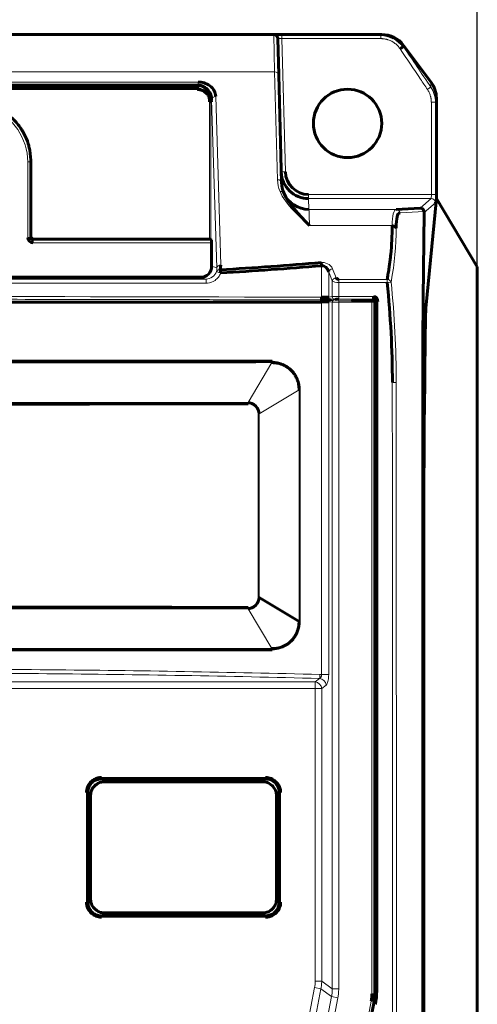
# Model space of a CAD drawing. Header units: millimetres. Extents: x 0 to 420, y 0 to 297.
# Tile 13 of 17: x 98 to 132, y 164 to 236. Entities that reach past the tile are written whole.
import ezdxf

# ---------------------------------------------------------------- set-up
doc = ezdxf.new("R2010")
doc.units = ezdxf.units.MM
doc.linetypes.add('K5LT_BASIC', pattern=[0])
doc.linetypes.add('K5LT_THIN', pattern=[0])
doc.layers.add('Системный слой', color=7, linetype='Continuous')
doc.styles.add('KDIMTEXTSTYLE', font='GOST_AU.SHX', dxfattribs={"width": 0.96, "oblique": 15, "height": 5})
doc.dimstyles.new('KDIMSTYLE (1.00)', dxfattribs={"dimtxt": 5, "dimasz": 1, "dimexe": 2, "dimexo": 0, "dimgap": 1, "dimtad": 1, "dimtxsty": 'KDIMTEXTSTYLE', "dimsah": 1, "dimcen": 0, "dimdle": 1, "dimadec": 0, "dimazin": 0, "dimtfac": 0.667, "dimtmove": 0, "dimatfit": 3, "dimfxl": 1, "dimtvp": 1, "dimtolj": 1, "dimtzin": 0, "dimarcsym": 0})

# ---------------------------------------------------------------- blocks, each defined once
blk = doc.blocks.new('KDIMARROW_01')
at = {"layer": 'Системный слой'}
blk.add_hatch(color=0, dxfattribs=at).paths.add_polyline_path([(-5, -0.658), (0, 0), (-5, 0.658), (-4.5, 0)])
at = {"layer": 'Системный слой', "color": 0, "linetype": 'K5LT_THIN', "lineweight": 18}
for p, q in [((-4.5, 0), (-5, 0.658)), ((-5, 0.658), (0, 0)), ((0, 0), (-5, -0.658)), ((-5, -0.658), (-4.5, 0)), ((0, 0), (-1, 0))]:
    blk.add_line(p, q, dxfattribs=at)

msp = doc.modelspace()

# ---------------------------------------------------------------- linework, layer by layer
at = {"layer": 'Системный слой', "color": 150, "linetype": 'K5LT_BASIC', "lineweight": 60, "true_color": 0x0080ff}
for p, q in [((111.856, 235.222), (88.315, 235.222)), ((111.856, 235.222), (111.865, 235.222)), ((111.858, 235.222), (111.856, 235.222)), ((111.857, 235.222), (111.865, 235.222)), ((111.859, 235.222), (111.863, 235.222)), ((111.866, 235.222), (111.86, 235.222)), ((111.86, 235.222), (111.86, 235.222)), ((111.86, 235.222), (111.865, 235.222)), ((111.866, 235.222), (111.863, 235.222)), ((111.866, 235.222), (111.863, 235.222)), ((111.866, 235.222), (111.865, 235.222)), ((111.866, 235.222), (112.303, 235.222)), ((111.866, 235.222), (111.867, 235.222)), ((111.866, 235.222), (112.303, 235.222)), ((111.866, 235.222), (111.867, 235.222)), ((111.866, 235.222), (111.868, 235.222)), ((111.866, 235.222), (111.868, 235.222)), ((111.866, 235.222), (111.869, 235.222)), ((111.866, 235.222), (111.868, 235.222)), ((111.866, 235.222), (111.868, 235.222)), ((111.866, 235.222), (111.867, 235.222)), ((111.866, 235.222), (111.868, 235.222)), ((111.866, 235.222), (111.868, 235.222)), ((111.866, 235.222), (111.869, 235.222)), ((111.866, 235.222), (112.303, 235.222)), ((111.866, 235.222), (111.868, 235.222)), ((111.866, 235.222), (111.868, 235.222)), ((111.866, 235.222), (111.869, 235.222)), ((111.866, 235.222), (112.304, 235.222)), ((111.866, 235.222), (111.868, 235.222)), ((111.866, 235.222), (111.868, 235.222)), ((111.866, 235.222), (111.869, 235.222)), ((111.866, 235.222), (111.867, 235.222)), ((111.866, 235.222), (111.868, 235.222)), ((111.866, 235.222), (111.868, 235.222)), ((111.866, 235.222), (111.869, 235.222)), ((111.866, 235.222), (112.303, 235.222)), ((111.866, 235.222), (111.867, 235.222)), ((111.866, 235.222), (111.868, 235.222)), ((111.866, 235.222), (111.868, 235.222)), ((111.866, 235.222), (111.869, 235.222)), ((111.866, 235.222), (112.304, 235.222)), ((112.316, 235.222), (111.869, 235.222)), ((116.684, 235.222), (112.316, 235.222)), ((116.684, 235.222), (116.715, 235.222)), ((117.054, 232.271), (116.984, 234.93)), ((117.284, 235.222), (124.529, 235.222)), ((124.529, 235.222), (124.591, 235.222)), ((124.591, 235.222), (124.59, 235.222)), ((126.191, 234.422), (128.191, 231.755)), ((117.26, 224.375), (117.054, 232.271)), ((60.07, 231.293), (111.137, 231.293)), ((111.137, 231.293), (111.143, 231.508)), ((111.76, 230.903), (111.834, 230.971)), ((128.593, 223.222), (128.591, 230.555)), ((112.082, 230.38), (111.982, 230.371)), ((111.985, 230.293), (111.982, 230.371)), ((112.085, 230.293), (111.985, 230.293)), ((98.239, 228.245), (98.296, 228.159)), ((98.765, 227.027), (98.783, 226.941)), ((98.821, 226.753), (98.9, 226.033)), ((98.904, 225.845), (98.903, 225.91)), ((98.904, 225.845), (98.908, 225.759)), ((98.911, 225.571), (98.911, 224.815)), ((98.902, 224.353), (98.902, 223.633)), ((98.908, 224.627), (98.904, 224.541)), ((98.904, 223.445), (98.908, 223.359)), ((98.911, 223.171), (98.911, 222.415)), ((127.829, 215.191), (128.593, 223.222)), ((128.593, 223.222), (131.591, 218.222)), ((98.902, 221.953), (98.902, 221.233)), ((98.908, 222.227), (98.904, 222.141)), ((125.64, 222.419), (127.404, 222.51)), ((127.631, 215.932), (127.704, 222.21)), ((125.356, 221.222), (125.359, 221.249)), ((98.904, 221.045), (98.908, 220.959)), ((98.911, 220.771), (98.911, 220.458)), ((111.985, 220.258), (99.111, 220.258)), ((112.085, 220.254), (112.138, 220.184)), ((112.143, 219.984), (112.143, 218.277)), ((112.826, 218.379), (112.776, 218.008)), ((131.591, 218.222), (131.591, 215.848)), ((67.407, 217.463), (111.329, 217.463)), ((123.984, 215.759), (122.381, 215.759)), ((122.858, 215.796), (123.998, 215.796)), ((123.975, 215.751), (123.974, 215.751)), ((123.998, 215.852), (123.998, 216.052)), ((124.084, 165.048), (124.084, 215.659)), ((124.197, 215.656), (124.198, 165.231)), ((124.197, 215.656), (124.198, 215.596)), ((127.713, 207.548), (127.777, 213.048)), ((131.591, 210.925), (131.591, 156.357)), ((118.631, 209.233), (118.539, 209.233)), ((114.808, 208.216), (114.807, 208.299)), ((115.545, 207.481), (115.619, 207.481)), ((127.591, 128.743), (127.591, 206.312)), ((127.659, 129.787), (127.684, 201.56)), ((115.545, 194.038), (115.619, 194.038)), ((118.539, 192.286), (115.619, 194.038)), ((114.808, 193.303), (114.807, 193.219)), ((118.631, 192.286), (118.539, 192.286)), ((116.088, 180.764), (104.079, 180.764)), ((104.283, 180.559), (115.884, 180.559)), ((103.079, 179.764), (103.079, 171.754)), ((103.284, 171.959), (103.284, 179.559)), ((116.884, 179.559), (116.884, 171.959)), ((117.088, 171.754), (117.088, 179.764)), ((104.079, 170.754), (116.088, 170.754)), ((115.884, 170.959), (104.283, 170.959)), ((120.571, 146.687), (124.028, 164.476))]:
    msp.add_line(p, q, dxfattribs=at)
at = {"layer": 'Системный слой', "color": 7, "linetype": 'K5LT_THIN', "lineweight": 18}
for p, q in [((116.754, 232.493), (116.684, 235.222)), ((117.284, 235.222), (117.284, 234.922)), ((117.284, 234.922), (124.529, 234.922)), ((117.54, 225.175), (117.284, 234.922)), ((124.529, 234.922), (124.529, 235.222)), ((116.754, 232.493), (54.823, 232.493)), ((116.961, 224.597), (116.754, 232.493)), ((60.039, 231.744), (111.143, 231.744)), ((111.098, 231.293), (111.098, 231.193)), ((60.083, 231.193), (111.098, 231.193)), ((112.442, 230.682), (112.826, 218.379)), ((128.591, 230.555), (128.524, 230.261)), ((111.985, 230.293), (111.985, 229.615)), ((112.085, 230.293), (112.085, 229.615)), ((112.142, 230.293), (112.085, 230.293)), ((112.142, 230.452), (112.142, 230.293)), ((112.142, 230.452), (112.526, 218.149)), ((128.224, 230.261), (128.226, 223.519)), ((128.524, 230.261), (128.224, 230.261)), ((128.524, 230.261), (128.526, 223.519)), ((111.985, 229.615), (111.985, 220.258)), ((112.085, 229.615), (112.085, 220.184)), ((98.874, 225.91), (98.674, 225.91)), ((98.674, 220.384), (98.674, 225.91)), ((98.874, 220.384), (98.874, 225.91)), ((98.903, 225.91), (98.874, 225.91)), ((117.24, 225.167), (117.54, 225.175)), ((128.226, 223.519), (119.239, 223.519)), ((119.239, 223.519), (119.239, 223.219)), ((128.226, 223.519), (128.526, 223.519)), ((119.239, 223.219), (119.26, 222.419)), ((128.22, 223.219), (119.239, 223.219)), ((127.404, 222.51), (128.22, 223.219)), ((128.52, 222.919), (127.704, 222.21)), ((125.64, 222.419), (119.26, 222.419)), ((127.697, 222.267), (125.931, 222.176)), ((125.359, 221.249), (119.303, 221.249)), ((98.911, 220.458), (98.874, 220.384)), ((125.649, 221.054), (125.649, 221.077)), ((98.674, 220.384), (98.874, 220.384)), ((99.111, 220.258), (99.074, 220.184)), ((99.074, 220.184), (112.138, 220.184)), ((99.074, 220.184), (99.074, 219.984)), ((112.143, 219.984), (99.074, 219.984)), ((112.143, 218.277), (112.526, 218.149)), ((120.187, 218.307), (120.187, 216.001)), ((120.71, 217.851), (120.71, 216.018)), ((120.97, 217.197), (120.71, 217.851)), ((120.994, 218.081), (121.254, 217.426)), ((111.329, 217.463), (111.726, 217.331)), ((120.97, 217.197), (120.97, 216.045)), ((121.444, 217.312), (121.444, 217.082)), ((124.988, 217.312), (121.444, 217.312)), ((124.988, 217.082), (121.444, 217.082)), ((121.444, 217.082), (121.444, 216.052)), ((124.988, 217.082), (124.988, 217.312)), ((125.278, 217.112), (124.988, 217.082)), ((120.187, 188.402), (120.187, 215.651)), ((120.71, 216.018), (120.97, 216.045)), ((120.71, 215.656), (120.71, 188.402)), ((120.97, 215.652), (120.71, 215.656)), ((121.064, 215.752), (120.805, 215.756)), ((121.159, 215.845), (120.899, 215.818)), ((120.97, 215.652), (120.97, 165.413)), ((121.444, 216.052), (123.998, 216.052)), ((121.444, 216.052), (121.444, 215.852)), ((121.444, 215.852), (123.998, 215.852)), ((123.875, 215.75), (121.444, 215.75)), ((121.444, 215.65), (121.444, 215.75)), ((123.875, 215.65), (121.444, 215.65)), ((121.444, 215.65), (121.444, 165.413)), ((122.384, 215.759), (122.384, 215.784)), ((122.858, 215.796), (122.858, 215.759)), ((123.875, 215.65), (123.875, 215.75)), ((123.875, 165.049), (123.875, 215.65)), ((123.984, 215.759), (123.975, 215.751)), ((123.998, 215.796), (123.998, 215.852)), ((124.084, 215.659), (124.075, 215.651)), ((124.075, 165.049), (124.075, 215.651)), ((124.298, 215.656), (124.197, 215.656)), ((124.298, 215.656), (124.298, 165.231)), ((116.558, 211.217), (114.807, 208.299)), ((125.371, 209.757), (125.657, 209.757)), ((118.539, 209.233), (115.619, 207.481)), ((118.539, 209.233), (118.539, 192.286)), ((118.631, 209.233), (118.631, 192.286)), ((115.545, 207.481), (115.545, 194.038)), ((115.619, 207.481), (115.619, 194.038)), ((116.558, 190.302), (114.807, 193.219)), ((120.043, 188.115), (119.723, 187.858)), ((120.187, 188.402), (120.072, 188.405)), ((120.187, 188.402), (120.71, 188.402)), ((60.444, 187.858), (119.723, 187.858)), ((60.444, 187.376), (119.723, 187.376)), ((119.723, 187.858), (119.723, 187.376)), ((119.723, 187.376), (119.723, 165.962)), ((120.198, 187.376), (119.723, 187.376)), ((120.517, 187.632), (120.198, 187.376)), ((120.198, 187.376), (120.198, 165.962)), ((104.075, 180.868), (116.093, 180.868)), ((104.075, 180.868), (104.075, 180.768)), ((116.093, 180.868), (116.093, 180.768)), ((104.075, 180.768), (116.093, 180.768)), ((104.075, 180.768), (104.079, 180.764)), ((104.21, 180.764), (104.215, 180.557)), ((104.324, 180.519), (104.283, 180.559)), ((115.844, 180.519), (104.324, 180.519)), ((115.844, 180.519), (115.884, 180.559)), ((115.884, 180.559), (115.896, 180.764)), ((116.093, 180.768), (116.088, 180.764)), ((102.975, 179.768), (103.075, 179.768)), ((102.975, 171.75), (102.975, 179.768)), ((103.075, 171.75), (103.075, 179.768)), ((103.075, 179.768), (103.079, 179.764)), ((103.079, 179.633), (103.286, 179.628)), ((103.324, 179.519), (103.284, 179.559)), ((103.324, 179.519), (103.324, 171.999)), ((116.843, 179.519), (116.884, 179.559)), ((116.843, 171.999), (116.843, 179.519)), ((116.884, 179.559), (117.088, 179.571)), ((117.092, 179.768), (117.088, 179.764)), ((117.092, 179.768), (117.092, 171.75)), ((117.192, 179.768), (117.092, 179.768)), ((117.192, 179.768), (117.192, 171.75)), ((102.975, 171.75), (103.075, 171.75)), ((103.075, 171.75), (103.079, 171.754)), ((103.079, 171.885), (103.286, 171.89)), ((103.324, 171.999), (103.284, 171.959)), ((116.843, 171.999), (116.884, 171.959)), ((116.884, 171.959), (117.088, 171.947)), ((117.092, 171.75), (117.088, 171.754)), ((117.192, 171.75), (117.092, 171.75)), ((104.075, 170.75), (104.079, 170.754)), ((116.093, 170.75), (104.075, 170.75)), ((104.075, 170.65), (104.075, 170.75)), ((104.21, 170.754), (104.215, 170.962)), ((104.324, 170.999), (104.283, 170.959)), ((104.324, 170.999), (115.844, 170.999)), ((115.844, 170.999), (115.884, 170.959)), ((115.884, 170.959), (115.896, 170.754)), ((116.093, 170.75), (116.088, 170.754)), ((116.093, 170.65), (116.093, 170.75)), ((116.093, 170.65), (104.075, 170.65)), ((119.723, 165.962), (120.198, 165.962)), ((120.198, 165.962), (120.97, 165.413)), ((119.679, 165.496), (116.663, 149.98)), ((120.139, 165.406), (117.123, 149.891)), ((119.679, 165.496), (120.139, 165.406)), ((120.139, 165.406), (120.922, 164.85)), ((121.444, 165.413), (120.97, 165.413)), ((123.875, 165.049), (124.075, 165.049)), ((124.075, 165.049), (124.084, 165.048)), ((124.298, 165.231), (124.198, 165.231)), ((120.922, 164.85), (117.785, 148.716)), ((121.381, 164.76), (118.245, 148.627)), ((120.367, 146.733), (123.824, 164.515)), ((120.564, 146.695), (124.02, 164.476)), ((121.381, 164.76), (120.922, 164.85)), ((123.824, 164.515), (124.02, 164.476)), ((124.02, 164.476), (124.028, 164.476))]:
    msp.add_line(p, q, dxfattribs=at)
at = {"layer": 'Системный слой', "color": 150, "linetype": 'K5LT_BASIC', "lineweight": 60, "true_color": 0x0080ff}
msp.add_circle((122.091, 228.722), 2.5, dxfattribs=at)
for centre, radius, start, end in [((116.684, 234.922), 0.3, 1.5, 90), ((119.198, 165.231), 5, 349, 360)]:
    msp.add_arc(centre, radius, start, end, dxfattribs=at)
at = {"layer": 'Системный слой', "color": 7, "linetype": 'K5LT_THIN', "lineweight": 18}
for centre, major_axis, ratio, start_param, end_param in [((120.805, 215.656), (-0.0016, -0.1), 0.948672, 3.158149, 4.72729), ((121.064, 215.652), (-0.0016, -0.1), 0.948672, 3.158149, 4.72729), ((123.975, 215.651), (0.0707, -0.0707), 0.999973, 0.785398, 2.356155), ((120.043, 187.632), (-0.313, 0.39), 0.919442, 4.075906, 5.564765), ((119.723, 187.376), (-0.313, 0.39), 0.919442, 4.075906, 5.564765), ((121.075, 165.049), (0.288, 2.986), 0.999986, 4.616397, 4.808381)]:
    msp.add_ellipse(centre, major_axis=major_axis, ratio=ratio, start_param=start_param, end_param=end_param, dxfattribs=at)
at = {"layer": 'Системный слой', "color": 150, "linetype": 'K5LT_BASIC', "lineweight": 60, "true_color": 0x0080ff}
for centre, major_axis, ratio, start_param, end_param in [((123.984, 215.659), (-0.0707, -0.0707), 0.999973, 2.356208, 3.926977), ((116.543, 190.212), (0, 0.2), 0.085179, 4.712279, 5.180075), ((121.084, 165.048), (2.986, -0.288), 0.999986, 6.187194, 6.379177)]:
    msp.add_ellipse(centre, major_axis=major_axis, ratio=ratio, start_param=start_param, end_param=end_param, dxfattribs=at)
for points, knots in [([(116.684, 235.222), (116.669, 235.221), (116.671, 235.221), (116.675, 235.222), (116.676, 235.222), (116.678, 235.222), (116.679, 235.222), (116.679, 235.222), (116.68, 235.222), (116.68, 235.222), (116.68, 235.222), (116.681, 235.222), (116.681, 235.222), (116.681, 235.222), (116.681, 235.222), (116.681, 235.222), (116.682, 235.222), (116.682, 235.222), (116.682, 235.222), (116.682, 235.222), (116.682, 235.222), (116.682, 235.222), (116.682, 235.222), (116.683, 235.222), (116.683, 235.222), (116.683, 235.222), (116.683, 235.222), (116.684, 235.222), (116.684, 235.222), (116.684, 235.222), (116.684, 235.222), (116.685, 235.222), (116.685, 235.222), (116.686, 235.222), (116.686, 235.222), (116.688, 235.222), (116.69, 235.222), (116.695, 235.222), (116.7, 235.222), (116.708, 235.222), (116.711, 235.222), (116.719, 235.222), (116.725, 235.222), (116.74, 235.222), (116.751, 235.222), (116.776, 235.222), (116.79, 235.222), (116.819, 235.222), (116.835, 235.222), (116.87, 235.222), (116.888, 235.222), (116.926, 235.222), (116.946, 235.222), (116.988, 235.222), (117.01, 235.222), (117.054, 235.222), (117.075, 235.222), (117.12, 235.222), (117.142, 235.222), (117.187, 235.222), (117.209, 235.222), (117.25, 235.222), (117.267, 235.222), (117.284, 235.222)], [0, 0, 0, 0, 0.16905, 0.16905, 0.283826, 0.283826, 0.324535, 0.324535, 0.353578, 0.353578, 0.382622, 0.382622, 0.404471, 0.404471, 0.426319, 0.426319, 0.449872, 0.449872, 0.473426, 0.473426, 0.520818, 0.520818, 0.56821, 0.56821, 0.667583, 0.667583, 0.858224, 0.858224, 1.048865, 1.048865, 1.161715, 1.161715, 1.387415, 1.387415, 1.830149, 1.830149, 2.724284, 2.724284, 4.512553, 4.512553, 5.321252, 5.321252, 6.484989, 6.484989, 8.463163, 8.463163, 10.426931, 10.426931, 12.351916, 12.351916, 14.317171, 14.317171, 16.217365, 16.217365, 18.180679, 18.180679, 20.023449, 20.023449, 21.824753, 21.824753, 23.630327, 23.630327, 25, 25, 25, 25]), ([(125.937, 234.175), (125.942, 234.177), (125.951, 234.184), (125.965, 234.194), (125.98, 234.204), (125.995, 234.213), (126.025, 234.234), (126.06, 234.257), (126.097, 234.282), (126.12, 234.298), (126.137, 234.309), (126.156, 234.322), (126.173, 234.333), (126.184, 234.34), (126.186, 234.342), (126.186, 234.342)], [0, 0, 0, 0, 0.641533, 1.279943, 1.916333, 2.551995, 3.188195, 5.800081, 7.201232, 8.527159, 9.49968, 10.331605, 12.515646, 14.466919, 16, 16, 16, 16]), ([(126.186, 234.342), (126.187, 234.349), (126.188, 234.367), (126.19, 234.394), (126.19, 234.413), (126.191, 234.422)], [0, 0, 0, 0, 0.283983, 0.694727, 1, 1, 1, 1]), ([(111.143, 231.744), (111.474, 231.744), (111.73, 231.676), (112.288, 231.257), (112.433, 230.996), (112.442, 230.682)], [0.0000032, 0.0000032, 0.0000032, 0.0000032, 0.5, 0.5, 1, 1, 1, 1]), ([(111.143, 231.508), (111.445, 231.509), (111.721, 231.349), (112.056, 230.942), (112.137, 230.696), (112.142, 230.452)], [0.0001019, 0.0001019, 0.0001019, 0.0001019, 0.5, 0.5, 1, 1, 1, 1]), ([(111.143, 231.508), (111.271, 231.504), (111.408, 231.463), (111.606, 231.348), (111.671, 231.301), (111.764, 231.216), (111.793, 231.185), (111.851, 231.119), (111.892, 231.065), (112.003, 230.904), (112.134, 230.653), (112.142, 230.293)], [0.0000806, 0.0000806, 0.0000806, 0.0000806, 0.25, 0.25, 0.375, 0.375, 0.4375, 0.4375, 0.5, 0.5, 1, 1, 1, 1]), ([(111.76, 230.903), (111.781, 230.887), (111.824, 230.847), (111.879, 230.784), (111.92, 230.721), (111.944, 230.672), (111.955, 230.64), (111.959, 230.626), (111.961, 230.621)], [0, 0, 0, 0, 0.174427, 0.391981, 0.583569, 0.753346, 0.904796, 1, 1, 1, 1]), ([(111.961, 230.621), (111.964, 230.603), (111.968, 230.582), (111.97, 230.561), (111.97, 230.559)], [0, 0, 0, 0, 0.894752, 1, 1, 1, 1]), ([(119.239, 223.219), (118.724, 223.219), (118.212, 223.427), (117.475, 224.146), (117.253, 224.652), (117.24, 225.167)], [0, 0, 0, 0, 0.5, 0.5, 1, 1, 1, 1]), ([(124.988, 217.312), (125.01, 217.429), (125.055, 217.684), (125.119, 218.066), (125.173, 218.445), (125.217, 218.794), (125.317, 219.714), (125.358, 220.521), (125.356, 221.222)], [0, 0, 0, 0, 0.812568, 1.770985, 2.645999, 3.437669, 4.18779, 9, 9, 9, 9]), ([(125.356, 221.222), (125.376, 221.221), (125.405, 221.219), (125.449, 221.212), (125.484, 221.202), (125.519, 221.188), (125.553, 221.17), (125.585, 221.147), (125.611, 221.121), (125.634, 221.09), (125.644, 221.067), (125.649, 221.054)], [0, 0, 0, 0, 1.677449, 2.795042, 4.104306, 5.09601, 6.321717, 7.710608, 9.015518, 10.187421, 12, 12, 12, 12]), ([(120.187, 216.001), (120.186, 215.984), (120.185, 215.949), (120.181, 215.901), (120.177, 215.87), (120.174, 215.848), (120.17, 215.83), (120.163, 215.796), (120.159, 215.792), (120.157, 215.801)], [0, 0, 0, 0, 1.676405, 3.344137, 5.027342, 5.542383, 6.59946, 8.282462, 10, 10, 10, 10]), ([(120.899, 215.818), (120.9, 215.818), (120.889, 215.817), (120.872, 215.815), (120.851, 215.814), (120.833, 215.813), (120.813, 215.812), (120.794, 215.811), (120.774, 215.81), (120.753, 215.809), (120.733, 215.809), (120.71, 215.808), (120.692, 215.807), (120.664, 215.807), (120.638, 215.806), (120.598, 215.806), (120.569, 215.805), (120.531, 215.805), (120.512, 215.803), (120.477, 215.803), (120.445, 215.802), (120.411, 215.803), (120.382, 215.802), (120.348, 215.803), (120.326, 215.801), (120.287, 215.801), (120.255, 215.801), (120.221, 215.802), (120.189, 215.802), (120.167, 215.801), (120.157, 215.801)], [0, 0, 0, 0, 1.414736, 2.792338, 4.128779, 5.385199, 6.597216, 7.71103, 8.764301, 9.740269, 10.695269, 11.670377, 12.711402, 13.856572, 15.052591, 16.328579, 17.578607, 18.761514, 19.93727, 20.946777, 21.877629, 22.906934, 23.843267, 24.805433, 25.871658, 26.869221, 27.936872, 29.014959, 30.023535, 31, 31, 31, 31]), ([(131.589, 210.972), (131.589, 211.35), (131.589, 211.974), (131.589, 212.737), (131.589, 213.269), (131.589, 213.632), (131.589, 213.936), (131.589, 214.173), (131.589, 214.415), (131.589, 214.591), (131.589, 214.76), (131.588, 214.966), (131.59, 215.068), (131.589, 215.354), (131.59, 215.594), (131.59, 215.763), (131.591, 215.848)], [0, 0, 0, 0, 3.915301, 6.473275, 7.889866, 9.404768, 10.198252, 10.998267, 11.817945, 12.650706, 12.748953, 13.50354, 14.364023, 15.236013, 16.114936, 17, 17, 17, 17]), ([(116.558, 211.217), (116.571, 211.217), (116.635, 211.218), (116.755, 211.213), (116.921, 211.193), (117.1, 211.154), (117.292, 211.093), (117.496, 211.001), (117.709, 210.874), (117.924, 210.703), (118.12, 210.492), (118.278, 210.259), (118.393, 210.03), (118.468, 209.815), (118.512, 209.618), (118.535, 209.44), (118.54, 209.314), (118.539, 209.247), (118.539, 209.233)], [0, 0, 0, 0, 0.012809, 0.061478, 0.114928, 0.173413, 0.237292, 0.307893, 0.386776, 0.474647, 0.570072, 0.661466, 0.742757, 0.814609, 0.878677, 0.935742, 0.986355, 1, 1, 1, 1]), ([(114.807, 208.299), (114.981, 208.29), (115.207, 208.215), (115.548, 207.865), (115.611, 207.653), (115.619, 207.481)], [0, 0, 0, 0, 0.5, 0.5, 1, 1, 1, 1]), ([(115.619, 194.038), (115.611, 193.863), (115.539, 193.638), (115.193, 193.295), (114.978, 193.229), (114.807, 193.219)], [0, 0, 0, 0, 0.5, 0.5, 1, 1, 1, 1]), ([(118.539, 192.286), (118.539, 192.28), (118.54, 192.224), (118.537, 192.114), (118.52, 191.95), (118.485, 191.774), (118.429, 191.585), (118.344, 191.385), (118.225, 191.176), (118.072, 190.97), (117.889, 190.786), (117.694, 190.635), (117.501, 190.521), (117.32, 190.437), (117.153, 190.38), (116.999, 190.341), (116.856, 190.317), (116.723, 190.304), (116.624, 190.301), (116.57, 190.301), (116.558, 190.302)], [0, 0, 0, 0, 0.005831, 0.053582, 0.105899, 0.163139, 0.225447, 0.294049, 0.370933, 0.454711, 0.53895, 0.618577, 0.690249, 0.753217, 0.809083, 0.859467, 0.905498, 0.948054, 0.9882, 1, 1, 1, 1]), ([(104.079, 180.764), (103.967, 180.764), (103.853, 180.745), (103.748, 180.708), (103.642, 180.671), (103.542, 180.615), (103.367, 180.475), (103.29, 180.389), (103.231, 180.294), (103.172, 180.199), (103.128, 180.093), (103.103, 179.984), (103.087, 179.912), (103.079, 179.838), (103.079, 179.764)], [0, 0, 0, 0, 0.214932, 0.214932, 0.214932, 0.429865, 0.429865, 0.644784, 0.644784, 0.644784, 0.859697, 0.859697, 0.859697, 1, 1, 1, 1]), ([(104.215, 180.557), (104.122, 180.55), (104.029, 180.531), (103.942, 180.499), (103.837, 180.46), (103.737, 180.403), (103.65, 180.332), (103.564, 180.262), (103.489, 180.175), (103.43, 180.08), (103.372, 179.985), (103.33, 179.878), (103.306, 179.77), (103.296, 179.723), (103.289, 179.676), (103.286, 179.628)], [0, 0, 0, 0, 0.195172, 0.195172, 0.195172, 0.430839, 0.430839, 0.430839, 0.665896, 0.665896, 0.665896, 0.900744, 0.900744, 0.900744, 1, 1, 1, 1]), ([(116.884, 179.559), (116.884, 179.662), (116.867, 179.767), (116.836, 179.865), (116.802, 179.972), (116.748, 180.074), (116.681, 180.163), (116.613, 180.252), (116.529, 180.331), (116.436, 180.393), (116.343, 180.455), (116.238, 180.501), (116.129, 180.529), (116.049, 180.549), (115.966, 180.559), (115.884, 180.559)], [0, 0, 0, 0, 0.19768, 0.19768, 0.19768, 0.412699, 0.412699, 0.412699, 0.627672, 0.627672, 0.627672, 0.842628, 0.842628, 0.842628, 1, 1, 1, 1]), ([(117.088, 179.764), (117.088, 179.876), (117.069, 179.989), (117.032, 180.095), (116.995, 180.201), (116.939, 180.301), (116.799, 180.476), (116.713, 180.553), (116.618, 180.612), (116.524, 180.671), (116.417, 180.715), (116.308, 180.739), (116.236, 180.756), (116.162, 180.764), (116.088, 180.764)], [0, 0, 0, 0, 0.214932, 0.214932, 0.214932, 0.429865, 0.429865, 0.644784, 0.644784, 0.644784, 0.859697, 0.859697, 0.859697, 1, 1, 1, 1]), ([(103.079, 171.754), (103.079, 171.643), (103.098, 171.529), (103.135, 171.423), (103.172, 171.318), (103.228, 171.217), (103.368, 171.042), (103.454, 170.966), (103.549, 170.907), (103.644, 170.847), (103.75, 170.803), (103.859, 170.779), (103.931, 170.763), (104.005, 170.754), (104.079, 170.754)], [0, 0, 0, 0, 0.214932, 0.214932, 0.214932, 0.429865, 0.429865, 0.644784, 0.644784, 0.644784, 0.859697, 0.859697, 0.859697, 1, 1, 1, 1]), ([(103.286, 171.89), (103.293, 171.798), (103.312, 171.705), (103.344, 171.618), (103.382, 171.513), (103.439, 171.413), (103.51, 171.326), (103.581, 171.24), (103.668, 171.164), (103.763, 171.106), (103.858, 171.048), (103.964, 171.005), (104.073, 170.982), (104.12, 170.972), (104.167, 170.965), (104.215, 170.962)], [0, 0, 0, 0, 0.195172, 0.195172, 0.195172, 0.430839, 0.430839, 0.430839, 0.665896, 0.665896, 0.665896, 0.900744, 0.900744, 0.900744, 1, 1, 1, 1]), ([(115.884, 170.959), (115.987, 170.959), (116.091, 170.976), (116.189, 171.007), (116.296, 171.041), (116.398, 171.094), (116.487, 171.162), (116.577, 171.229), (116.655, 171.313), (116.717, 171.407), (116.779, 171.5), (116.826, 171.605), (116.853, 171.714), (116.873, 171.794), (116.884, 171.877), (116.884, 171.959)], [0, 0, 0, 0, 0.19768, 0.19768, 0.19768, 0.412699, 0.412699, 0.412699, 0.627672, 0.627672, 0.627672, 0.842628, 0.842628, 0.842628, 1, 1, 1, 1]), ([(116.088, 170.754), (116.2, 170.754), (116.314, 170.774), (116.419, 170.811), (116.525, 170.848), (116.626, 170.904), (116.8, 171.043), (116.877, 171.129), (116.936, 171.224), (116.996, 171.319), (117.039, 171.426), (117.064, 171.535), (117.08, 171.607), (117.088, 171.681), (117.088, 171.754)], [0, 0, 0, 0, 0.214932, 0.214932, 0.214932, 0.429865, 0.429865, 0.644784, 0.644784, 0.644784, 0.859697, 0.859697, 0.859697, 1, 1, 1, 1])]:
    msp.add_open_spline(points, degree=3, knots=knots, dxfattribs=at)
at = {"layer": 'Системный слой', "color": 7, "linetype": 'K5LT_THIN', "lineweight": 18}
for points in [[(117.284, 234.922), (117.127, 234.923), (116.984, 234.924), (116.984, 234.93)], [(126.186, 234.342), (126.852, 233.355), (127.518, 232.367), (128.184, 231.376)], [(117.054, 232.271), (117.051, 232.39), (116.909, 232.495), (116.754, 232.493)], [(111.137, 231.293), (111.374, 231.293), (111.647, 231.174), (111.834, 230.971)], [(111.143, 231.508), (111.143, 231.597), (111.143, 231.687), (111.143, 231.744)], [(128.191, 231.755), (128.189, 231.631), (128.187, 231.504), (128.184, 231.376)], [(128.184, 231.376), (128.401, 231.052), (128.523, 230.648), (128.524, 230.261)], [(112.442, 230.682), (112.287, 230.68), (112.145, 230.571), (112.142, 230.452)], [(116.961, 224.597), (117.116, 224.599), (117.257, 224.494), (117.26, 224.375)], [(117.147, 223.739), (117.031, 224.013), (116.968, 224.299), (116.961, 224.597)], [(128.22, 223.219), (128.222, 223.22), (128.224, 223.363), (128.226, 223.519)], [(128.52, 222.919), (128.52, 223.076), (128.377, 223.219), (128.22, 223.219)], [(119.26, 222.419), (119.274, 222.409), (119.289, 221.988), (119.303, 221.249)], [(125.359, 221.249), (125.359, 221.957), (125.453, 222.408), (125.64, 222.419)], [(125.649, 221.054), (125.649, 219.786), (125.534, 218.467), (125.278, 217.112)], [(112.526, 218.149), (112.529, 218.268), (112.671, 218.377), (112.826, 218.379)], [(111.726, 217.331), (112.06, 217.331), (112.383, 217.561), (112.492, 217.877)], [(112.526, 218.149), (112.53, 218.058), (112.519, 217.967), (112.492, 217.877)], [(112.492, 217.877), (112.497, 217.879), (112.592, 217.85), (112.797, 217.778)], [(120.994, 218.081), (120.862, 218.059), (120.737, 217.958), (120.71, 217.851)], [(111.747, 217.028), (94.511, 217.026), (77.176, 217.026), (59.98, 217.031)], [(121.444, 217.082), (121.268, 217.082), (121.045, 217.12), (120.97, 217.197)], [(125.278, 217.112), (125.248, 217.214), (125.121, 217.301), (124.988, 217.312)], [(125.657, 209.757), (125.658, 212.213), (125.528, 214.669), (125.278, 217.112)], [(59.98, 216.001), (79.986, 216.069), (100.181, 216.069), (120.187, 216.001)], [(120.71, 216.018), (120.711, 215.914), (120.801, 215.819), (120.899, 215.818)], [(120.97, 216.045), (121.035, 216.048), (121.236, 216.05), (121.444, 216.052)], [(121.444, 215.65), (121.236, 215.651), (121.035, 215.651), (120.97, 215.652)], [(124.075, 215.651), (124.075, 215.651), (123.98, 215.65), (123.875, 215.65)], [(116.56, 211.323), (116.608, 211.307), (116.707, 211.303), (116.87, 211.286), (117.046, 211.252), (117.233, 211.198), (117.431, 211.119), (117.641, 211.008), (117.858, 210.858), (118.078, 210.658), (118.269, 210.418), (118.41, 210.179), (118.507, 209.955), (118.57, 209.748), (118.609, 209.557), (118.628, 209.384), (118.631, 209.281), (118.631, 209.233)], [(65.36, 208.299), (66.258, 208.302), (68.18, 208.306), (71.283, 208.309), (74.699, 208.312), (78.391, 208.313), (82.377, 208.314), (86.709, 208.315), (91.45, 208.315), (96.626, 208.314), (101.217, 208.313), (105.217, 208.312), (108.787, 208.309), (111.97, 208.306), (113.908, 208.302), (114.807, 208.299)], [(114.808, 208.216), (114.848, 208.216), (114.924, 208.21), (115.031, 208.184), (115.121, 208.148), (115.195, 208.107), (115.256, 208.065), (115.308, 208.021), (115.357, 207.971), (115.403, 207.915), (115.446, 207.85), (115.485, 207.775), (115.517, 207.688), (115.539, 207.595), (115.545, 207.52), (115.545, 207.481)], [(115.545, 194.038), (115.545, 193.998), (115.539, 193.921), (115.511, 193.809), (115.471, 193.713), (115.425, 193.634), (115.377, 193.569), (115.323, 193.511), (115.261, 193.457), (115.19, 193.407), (115.108, 193.365), (115.017, 193.33), (114.917, 193.308), (114.845, 193.302), (114.808, 193.303)], [(114.807, 193.219), (113.909, 193.217), (111.988, 193.213), (108.885, 193.209), (105.468, 193.207), (101.776, 193.205), (97.79, 193.204), (93.458, 193.204), (88.717, 193.204), (83.542, 193.204), (78.95, 193.205), (74.95, 193.206), (71.381, 193.209), (68.197, 193.213), (66.259, 193.217), (65.36, 193.219)], [(118.631, 192.286), (118.631, 192.238), (118.628, 192.139), (118.611, 191.978), (118.578, 191.804), (118.526, 191.619), (118.449, 191.424), (118.341, 191.217), (118.194, 191), (118.014, 190.798), (117.816, 190.629), (117.617, 190.497), (117.431, 190.4), (117.259, 190.33), (117.099, 190.281), (116.951, 190.247), (116.813, 190.226), (116.684, 190.214), (116.601, 190.212), (116.56, 190.212)], [(120.043, 188.115), (113.397, 188.288), (100.097, 188.518), (80.07, 188.518), (66.77, 188.288), (60.124, 188.115)], [(120.187, 188.402), (120.188, 188.389), (120.187, 188.364), (120.184, 188.329), (120.178, 188.293), (120.168, 188.257), (120.153, 188.221), (120.132, 188.186), (120.106, 188.154), (120.076, 188.13), (120.054, 188.119), (120.043, 188.115)], [(104.324, 180.519), (103.8, 180.519), (103.324, 180.043), (103.324, 179.519)], [(116.843, 179.519), (116.843, 180.043), (116.367, 180.519), (115.844, 180.519)], [(103.324, 171.999), (103.324, 171.476), (103.8, 171), (104.324, 170.999)], [(115.844, 170.999), (116.367, 170.999), (116.843, 171.475), (116.843, 171.999)], [(119.723, 165.962), (119.723, 165.883), (119.716, 165.726), (119.693, 165.572), (119.679, 165.496)], [(120.198, 165.962), (120.196, 165.868), (120.185, 165.681), (120.157, 165.497), (120.139, 165.406)], [(120.97, 165.413), (120.971, 165.317), (120.964, 165.127), (120.938, 164.941), (120.922, 164.85)], [(121.444, 165.413), (121.444, 165.302), (121.433, 165.081), (121.402, 164.866), (121.381, 164.76)], [(124.298, 165.231), (124.298, 164.904), (124.266, 164.579), (124.204, 164.258)]]:
    msp.add_open_spline(points, degree=3, dxfattribs=at)
at = {"layer": 'Системный слой', "color": 150, "linetype": 'K5LT_BASIC', "lineweight": 60, "true_color": 0x0080ff}
for points in [[(124.529, 235.222), (125.154, 235.222), (125.836, 234.86), (126.186, 234.342)], [(124.591, 235.222), (125.257, 235.222), (125.791, 234.955), (126.191, 234.422)], [(60.054, 231.506), (77.084, 231.51), (94.097, 231.512), (111.111, 231.514)], [(111.143, 231.508), (111.122, 231.508), (111.122, 231.51), (111.111, 231.514)], [(128.191, 231.755), (128.457, 231.4), (128.591, 230.999), (128.591, 230.555)], [(111.098, 231.193), (111.346, 231.193), (111.592, 231.086), (111.76, 230.903)], [(111.834, 230.971), (112.001, 230.789), (112.042, 230.625), (112.057, 230.554)], [(111.982, 230.371), (111.978, 230.453), (111.974, 230.531), (111.97, 230.559)], [(112.057, 230.554), (112.062, 230.531), (112.066, 230.508), (112.069, 230.484)], [(112.069, 230.484), (112.071, 230.467), (112.077, 230.432), (112.082, 230.38)], [(112.082, 230.38), (112.084, 230.351), (112.085, 230.322), (112.085, 230.293)], [(97.49, 229.153), (97.724, 228.936), (97.931, 228.696), (98.113, 228.433)], [(98.239, 228.245), (98.218, 228.277), (98.177, 228.341), (98.113, 228.433)], [(98.403, 227.971), (98.354, 228.065), (98.317, 228.127), (98.296, 228.159)], [(98.403, 227.971), (98.53, 227.729), (98.634, 227.477), (98.714, 227.215)], [(98.765, 227.027), (98.759, 227.059), (98.743, 227.122), (98.714, 227.215)], [(98.783, 226.941), (98.795, 226.913), (98.808, 226.835), (98.821, 226.753)], [(98.9, 226.033), (98.901, 225.989), (98.902, 225.945), (98.903, 225.91)], [(98.911, 225.571), (98.911, 225.665), (98.91, 225.727), (98.908, 225.759)], [(98.908, 224.627), (98.91, 224.659), (98.911, 224.722), (98.911, 224.815)], [(117.54, 225.175), (117.564, 224.253), (118.317, 223.519), (119.239, 223.519)], [(98.902, 224.353), (98.902, 224.447), (98.903, 224.509), (98.904, 224.541)], [(117.423, 223.628), (117.319, 223.871), (117.267, 224.123), (117.26, 224.375)], [(98.904, 223.445), (98.903, 223.477), (98.902, 223.54), (98.902, 223.633)], [(98.911, 223.171), (98.911, 223.265), (98.91, 223.327), (98.908, 223.359)], [(117.423, 223.628), (117.73, 222.915), (118.484, 222.419), (119.26, 222.419)], [(119.303, 221.249), (118.53, 222.062), (117.766, 222.822), (117.423, 223.628)], [(128.522, 222.947), (128.521, 222.929), (128.521, 222.92), (128.52, 222.919)], [(98.902, 221.953), (98.902, 222.047), (98.903, 222.109), (98.904, 222.141)], [(98.908, 222.227), (98.91, 222.259), (98.911, 222.322), (98.911, 222.415)], [(125.931, 222.176), (125.743, 222.167), (125.649, 221.785), (125.649, 221.077)], [(127.697, 222.267), (127.684, 222.337), (127.625, 222.51), (127.404, 222.51)], [(127.704, 222.21), (127.704, 222.235), (127.701, 222.254), (127.697, 222.267)], [(98.904, 221.045), (98.903, 221.077), (98.902, 221.14), (98.902, 221.233)], [(98.911, 220.771), (98.911, 220.865), (98.91, 220.927), (98.908, 220.959)], [(99.111, 220.258), (99.006, 220.258), (98.911, 220.353), (98.911, 220.458)], [(99.074, 219.984), (98.856, 219.984), (98.674, 220.161), (98.674, 220.384)], [(98.874, 220.384), (98.874, 220.28), (98.969, 220.184), (99.074, 220.184)], [(112.085, 220.254), (112.084, 220.257), (112.05, 220.258), (111.985, 220.258)], [(112.138, 220.184), (112.141, 220.18), (112.143, 220.113), (112.143, 219.984)], [(111.329, 217.463), (111.777, 217.463), (112.143, 217.826), (112.143, 218.277)], [(112.776, 218.008), (115.239, 218.16), (117.7, 218.336), (120.158, 218.536)], [(112.797, 217.778), (115.265, 217.93), (117.728, 218.106), (120.187, 218.307)], [(120.71, 217.851), (120.628, 218.179), (120.377, 218.331), (120.187, 218.307)], [(121.254, 217.426), (121.285, 217.35), (121.348, 217.312), (121.444, 217.312)], [(125.371, 209.757), (125.37, 212.175), (125.242, 214.617), (124.988, 217.082)], [(120.187, 215.651), (100.181, 215.651), (79.986, 215.651), (59.98, 215.658)], [(120.187, 216.001), (120.41, 216.007), (120.639, 216.012), (120.71, 216.018)], [(120.71, 215.656), (120.628, 215.657), (120.377, 215.658), (120.187, 215.651)], [(121.444, 215.852), (121.3, 215.852), (121.205, 215.85), (121.159, 215.845)], [(122.384, 215.784), (122.46, 215.792), (122.618, 215.796), (122.858, 215.796)], [(123.998, 216.052), (124.207, 216.041), (124.307, 215.909), (124.298, 215.656)], [(123.998, 215.852), (124.094, 215.853), (124.197, 215.776), (124.197, 215.656)], [(123.998, 215.796), (124.102, 215.796), (124.198, 215.701), (124.198, 215.596)], [(124.197, 215.656), (124.198, 198.847), (124.198, 182.039), (124.198, 165.231)], [(127.591, 206.312), (127.591, 210.479), (127.605, 213.681), (127.631, 215.932)], [(127.777, 213.048), (127.791, 214.261), (127.808, 214.976), (127.829, 215.191)], [(63.607, 211.307), (81.215, 211.323), (98.952, 211.323), (116.56, 211.323)], [(65.359, 208.216), (66.268, 208.212), (68.174, 208.206), (71.284, 208.199), (74.699, 208.194), (78.391, 208.191), (82.377, 208.188), (86.709, 208.187), (91.45, 208.187), (96.626, 208.188), (101.217, 208.19), (105.218, 208.194), (108.786, 208.199), (111.975, 208.206), (113.9, 208.212), (114.808, 208.216)], [(108.654, 208.197), (108.618, 208.213), (108.58, 208.222), (108.541, 208.222)], [(127.684, 201.56), (127.685, 203.973), (127.695, 205.969), (127.713, 207.548)], [(114.808, 193.303), (113.899, 193.306), (111.993, 193.313), (108.884, 193.319), (105.468, 193.324), (101.776, 193.328), (97.791, 193.33), (93.458, 193.331), (88.717, 193.332), (83.541, 193.331), (78.95, 193.328), (74.95, 193.324), (71.381, 193.319), (68.192, 193.313), (66.267, 193.306), (65.359, 193.303)], [(116.56, 190.212), (98.952, 190.195), (81.215, 190.195), (63.607, 190.195)], [(102.975, 179.768), (102.975, 179.915), (103.029, 180.18), (103.245, 180.523), (103.521, 180.737), (103.809, 180.848), (103.987, 180.868), (104.075, 180.868)], [(116.093, 180.868), (116.239, 180.868), (116.505, 180.814), (116.848, 180.598), (117.061, 180.322), (117.173, 180.034), (117.192, 179.856), (117.192, 179.768)], [(104.215, 180.557), (104.238, 180.558), (104.26, 180.559), (104.283, 180.559)], [(103.284, 179.559), (103.284, 179.582), (103.284, 179.605), (103.286, 179.628)], [(104.075, 170.65), (103.928, 170.65), (103.662, 170.704), (103.32, 170.921), (103.106, 171.197), (102.994, 171.485), (102.975, 171.663), (102.975, 171.75)], [(103.286, 171.89), (103.284, 171.913), (103.284, 171.936), (103.284, 171.959)], [(117.192, 171.75), (117.193, 171.604), (117.139, 171.338), (116.922, 170.995), (116.646, 170.782), (116.358, 170.67), (116.18, 170.65), (116.093, 170.65)], [(104.283, 170.959), (104.26, 170.959), (104.238, 170.96), (104.215, 170.962)], [(123.824, 164.515), (123.841, 164.603), (123.867, 164.781), (123.875, 164.959), (123.875, 165.049)]]:
    msp.add_open_spline(points, degree=3, dxfattribs=at)
at = {"layer": 'Системный слой', "color": 7, "linetype": 'K5LT_THIN', "lineweight": 18}
for points, knots in [([(124.529, 234.912), (124.54, 234.918), (124.564, 234.923), (124.599, 234.92), (124.634, 234.919), (124.668, 234.916), (124.703, 234.913), (124.737, 234.909), (124.772, 234.904), (124.817, 234.897), (124.874, 234.887), (124.94, 234.872), (125.006, 234.854), (125.093, 234.826), (125.199, 234.786), (125.324, 234.726), (125.445, 234.656), (125.559, 234.576), (125.666, 234.488), (125.765, 234.391), (125.856, 234.287), (125.911, 234.213), (125.937, 234.175)], [0, 0, 0, 0, 0.042312, 0.084624, 0.126936, 0.169247, 0.211559, 0.253871, 0.296183, 0.338495, 0.423118, 0.507742, 0.592366, 0.676989, 0.845806, 1.014622, 1.183438, 1.352254, 1.51419, 1.676127, 1.838063, 2, 2, 2, 2]), ([(127.936, 231.206), (127.77, 231.454), (127.105, 232.444), (126.438, 233.433), (125.937, 234.175)], [0, 0, 0, 0, 0.499999, 2, 2, 2, 2]), ([(112.142, 230.293), (112.138, 230.443), (112.1, 230.573), (112.03, 230.73), (112.004, 230.776), (111.952, 230.857), (111.951, 230.861), (111.699, 231.162), (111.405, 231.286), (111.137, 231.293)], [0, 0, 0, 0, 0.25, 0.25, 0.375, 0.375, 0.5, 0.5, 0.9999963, 0.9999963, 0.9999963, 0.9999963]), ([(128.184, 231.376), (128.185, 231.374), (128.186, 231.373), (128.185, 231.373), (128.185, 231.373), (128.185, 231.373), (128.184, 231.372), (128.182, 231.371), (128.174, 231.365), (128.154, 231.353), (128.128, 231.335), (128.092, 231.311), (128.041, 231.276), (127.988, 231.241), (127.956, 231.219), (127.947, 231.214), (127.941, 231.21), (127.938, 231.208), (127.936, 231.206)], [0, 0, 0, 0, 0.213093, 0.406434, 0.476356, 0.610385, 0.815044, 1.443721, 3.500857, 5.970314, 8.519421, 10.14437, 13.635244, 17.48423, 18.12255, 18.537431, 18.772726, 19, 19, 19, 19]), ([(98.874, 225.91), (98.874, 227.666), (97.715, 229.366), (94.446, 230.65), (92.439, 230.193), (91.244, 228.907)], [0, 0, 0, 0, 0.5, 0.5, 1, 1, 1, 1]), ([(128.214, 230.261), (128.22, 230.271), (128.225, 230.292), (128.222, 230.324), (128.221, 230.355), (128.219, 230.386), (128.216, 230.417), (128.213, 230.449), (128.21, 230.48), (128.205, 230.511), (128.2, 230.541), (128.193, 230.582), (128.183, 230.633), (128.168, 230.694), (128.145, 230.773), (128.112, 230.872), (128.062, 230.987), (128.004, 231.1), (127.96, 231.171), (127.936, 231.206)], [0, 0, 0, 0, 0.062765, 0.12553, 0.188295, 0.251061, 0.313826, 0.376591, 0.439356, 0.502121, 0.564886, 0.627652, 0.753182, 0.878712, 1.004243, 1.253182, 1.502121, 1.751061, 2, 2, 2, 2]), ([(98.674, 225.91), (98.674, 227.637), (97.615, 229.19), (94.4, 230.454), (92.568, 230.037), (91.391, 228.77)], [0, 0, 0, 0, 0.5, 0.5, 1, 1, 1, 1]), ([(119.303, 221.249), (119.046, 221.476), (118.628, 221.856), (118.327, 222.148), (118.196, 222.282), (118.196, 222.282), (117.672, 222.828), (117.333, 223.303), (117.147, 223.739)], [0, 0, 0, 0, 0.25, 0.46875, 0.46875, 0.5, 0.5, 1, 1, 1, 1]), ([(120.158, 218.536), (120.32, 218.55), (120.436, 218.541), (120.803, 218.374), (120.928, 218.248), (120.994, 218.081)], [0, 0, 0, 0, 0.5, 0.5, 1, 1, 1, 1]), ([(112.797, 217.778), (112.758, 217.668), (112.753, 217.665), (112.699, 217.564), (112.669, 217.517), (112.567, 217.382), (112.485, 217.303), (112.222, 217.117), (112.038, 217.05), (111.81, 217.032), (111.804, 217.056), (111.747, 217.028)], [0.0000006, 0.0000006, 0.0000006, 0.0000006, 0.125, 0.125, 0.25, 0.25, 0.5, 0.5, 0.9375, 0.9375, 1, 1, 1, 1]), ([(111.726, 217.331), (106.023, 217.327), (94.482, 217.323), (77.217, 217.325), (65.696, 217.332), (60.009, 217.337)], [0, 0, 0, 0, 0.331204, 0.668942, 1, 1, 1, 1]), ([(120.157, 215.801), (119.532, 215.803), (118.274, 215.807), (116.375, 215.813), (114.445, 215.818), (112.484, 215.824), (110.475, 215.829), (108.419, 215.834), (106.301, 215.838), (103.37, 215.843), (95.011, 215.854), (80.288, 215.854), (67.07, 215.825), (60, 215.801)], [0, 0, 0, 0, 0.437512, 0.880489, 1.32893, 1.788236, 2.252926, 2.733754, 3.225327, 3.733032, 4.78078, 9.061345, 14, 14, 14, 14]), ([(63.609, 211.217), (65.661, 211.215), (70.14, 211.208), (77.375, 211.207), (85.571, 211.203), (94.159, 211.203), (102.466, 211.207), (109.87, 211.208), (114.449, 211.215), (116.558, 211.217)], [0, 0, 0, 0, 0.116519, 0.254192, 0.409974, 0.580456, 0.740171, 0.880217, 1, 1, 1, 1]), ([(125.416, 127.547), (125.411, 134.395), (125.398, 151.516), (125.386, 173.773), (125.377, 191.749), (125.375, 202.022), (125.368, 207.158), (125.363, 209.726)], [0, 0, 0, 0, 0.5, 1.25, 1.625, 1.8125, 2, 2, 2, 2]), ([(125.677, 127.49), (125.677, 129.909), (125.675, 135.181), (125.673, 143.567), (125.671, 152.91), (125.668, 163.039), (125.664, 178.114), (125.66, 193.774), (125.658, 205.796), (125.657, 209.757)], [0, 0, 0, 0, 0.088209, 0.192239, 0.305814, 0.428934, 0.561598, 0.855556, 1, 1, 1, 1]), ([(116.558, 190.302), (114.505, 190.304), (110.021, 190.31), (102.78, 190.311), (94.579, 190.315), (85.989, 190.315), (77.684, 190.311), (70.288, 190.31), (65.714, 190.304), (63.609, 190.302)], [0, 0, 0, 0, 0.116623, 0.254412, 0.41031, 0.580894, 0.740513, 0.880434, 1, 1, 1, 1]), ([(120.072, 188.405), (113.471, 188.577), (100.092, 188.809), (80.056, 188.808), (66.687, 188.576), (60.096, 188.405)], [0, 0, 0, 0, 0.331326, 0.669159, 1, 1, 1, 1]), ([(120.71, 188.402), (120.71, 188.368), (120.708, 188.3), (120.702, 188.206), (120.693, 188.112), (120.678, 188.016), (120.658, 187.919), (120.631, 187.824), (120.597, 187.739), (120.558, 187.673), (120.531, 187.644), (120.517, 187.632)], [0.0000081, 0.0000081, 0.0000081, 0.0000081, 0.1111111, 0.2222222, 0.3333333, 0.4444444, 0.5555556, 0.6666667, 0.7777778, 0.8888889, 1, 1, 1, 1]), ([(103.075, 179.768), (103.075, 179.785), (103.078, 179.93), (103.143, 180.19), (103.348, 180.482), (103.608, 180.669), (103.857, 180.753), (104.012, 180.768), (104.075, 180.768)], [0, 0, 0, 0, 0.032636, 0.275453, 0.502716, 0.702996, 0.879471, 1, 1, 1, 1]), ([(116.093, 180.768), (116.11, 180.768), (116.254, 180.764), (116.515, 180.7), (116.807, 180.495), (116.993, 180.235), (117.078, 179.986), (117.092, 179.831), (117.092, 179.768)], [0, 0, 0, 0, 0.032636, 0.275453, 0.502716, 0.702996, 0.879471, 1, 1, 1, 1]), ([(104.075, 170.75), (104.058, 170.75), (103.913, 170.754), (103.652, 170.818), (103.36, 171.024), (103.174, 171.284), (103.089, 171.532), (103.075, 171.687), (103.075, 171.75)], [0, 0, 0, 0, 0.032636, 0.275453, 0.502716, 0.702996, 0.879471, 1, 1, 1, 1]), ([(117.092, 171.75), (117.092, 171.733), (117.089, 171.589), (117.024, 171.328), (116.819, 171.036), (116.559, 170.849), (116.311, 170.765), (116.155, 170.75), (116.093, 170.75)], [0, 0, 0, 0, 0.032636, 0.275453, 0.502716, 0.702996, 0.879471, 1, 1, 1, 1])]:
    msp.add_open_spline(points, degree=3, knots=knots, dxfattribs=at)
at = {"layer": 'Системный слой', "color": 150, "linetype": 'K5LT_BASIC', "lineweight": 60, "true_color": 0x0080ff}
for points, weights in [([(112.057, 230.554), (112.045, 230.596), (112.008, 230.623), (111.961, 230.621)], [1.10409318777, 0.957317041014, 0.965761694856, 1.1294271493]), ([(111.97, 230.559), (112.021, 230.56), (112.059, 230.53), (112.069, 230.484)], [1.12941872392, 0.956857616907, 0.956860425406, 1.12942714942]), ([(120.187, 218.307), (120.181, 218.385), (120.172, 218.458), (120.162, 218.515)], [1.04960785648, 0.991626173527, 0.984471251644, 1.02814309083]), ([(112.776, 218.008), (112.784, 217.95), (112.792, 217.869), (112.797, 217.778)], [1.04960198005, 0.983599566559, 0.983466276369, 1.04920210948]), ([(116.56, 211.323), (116.56, 211.286), (116.56, 211.25), (116.558, 211.217)], [1, 0.974976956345, 0.974976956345, 1])]:
    msp.add_rational_spline(points, weights, degree=3, dxfattribs=at)
at = {"layer": 'Системный слой', "color": 7, "linetype": 'K5LT_THIN', "lineweight": 18}
for points, weights, knots in [([(117.147, 223.739), (117.196, 223.748), (117.242, 223.746), (117.282, 223.736), (117.348, 223.72), (117.399, 223.683), (117.423, 223.628)], [1.03136116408, 1.06289557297, 1.11821143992, 1.19730876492, 1.07475295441, 1.00929012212, 1.00092026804], [0, 0, 0, 0, 0.392244, 0.392244, 0.392244, 1, 1, 1, 1]), ([(125.931, 222.176), (125.917, 222.247), (125.88, 222.307), (125.828, 222.35), (125.776, 222.393), (125.712, 222.418), (125.64, 222.419)], [1.00274522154, 1.01552242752, 1.07290176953, 1.17488324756, 1.07287844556, 1.01549618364, 1.0027364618], [0, 0, 0, 0, 0.499943, 0.499943, 0.499943, 1, 1, 1, 1]), ([(112.492, 217.877), (112.514, 217.935), (112.564, 217.976), (112.629, 217.997), (112.673, 218.011), (112.723, 218.015), (112.776, 218.008)], [1.00090103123, 1.00919878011, 1.07480805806, 1.19772886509, 1.11320097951, 1.05577446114, 1.02544930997], [0, 0, 0, 0, 0.5925317, 0.5925317, 0.5925317, 0.9999929, 0.9999929, 0.9999929, 0.9999929]), ([(111.747, 217.028), (111.747, 217.112), (111.744, 217.186), (111.74, 217.242), (111.736, 217.297), (111.731, 217.33), (111.726, 217.331)], [1.00059352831, 1.0074399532, 1.07351716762, 1.19882517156, 1.07487148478, 1.00887518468, 1.00083627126], [0.0050521, 0.0050521, 0.0050521, 0.0050521, 0.505229, 0.505229, 0.505229, 1, 1, 1, 1])]:
    msp.add_rational_spline(points, weights, degree=3, knots=knots, dxfattribs=at)
for points, weights in [([(125.649, 221.077), (125.613, 221.182), (125.501, 221.249), (125.359, 221.249)], [1.11651753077, 0.961157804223, 0.961160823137, 1.11652658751]), ([(121.254, 217.426), (121.117, 217.404), (121, 217.318), (120.97, 217.197)], [1.31256913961, 1.03895661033, 0.944977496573, 1.03063179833]), ([(120.187, 215.651), (120.187, 215.713), (120.183, 215.758), (120.177, 215.758)], [1, 0.789740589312, 0.789740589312, 1]), ([(120.97, 216.045), (120.971, 215.929), (121.049, 215.847), (121.159, 215.845)], [1.16890914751, 0.943697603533, 0.943696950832, 1.16890718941]), ([(120.072, 188.405), (120.068, 188.264), (120.057, 188.152), (120.043, 188.115)], [1, 0.861982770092, 0.861982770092, 1])]:
    msp.add_rational_spline(points, weights, degree=3, dxfattribs=at)

# ---------------------------------------------------------------- dimensions: what is measured, and where the dimension line sits
at = {"layer": 'Системный слой', "color": 7}
msp.add_linear_dim(base=(48.591, 245.222), p1=(131.591, 139.282), p2=(48.591, 155.384), location=(90.091, 245.222), text='\\H5.0;\\W0.965;\\Q15;\\H5.0;\\W0.965;\\Q15;\\Q15;Ш', dimstyle='KDIMSTYLE (1.00)', override={"dimexo": 0, "dimblk1": 'KDIMARROW_01', "dimblk2": 'KDIMARROW_01', "dimse1": 0, "dimse2": 0, "dimclrt": 7, "dimtolj": 1}, dxfattribs=at).render()

doc.saveas('drawing.dxf')
